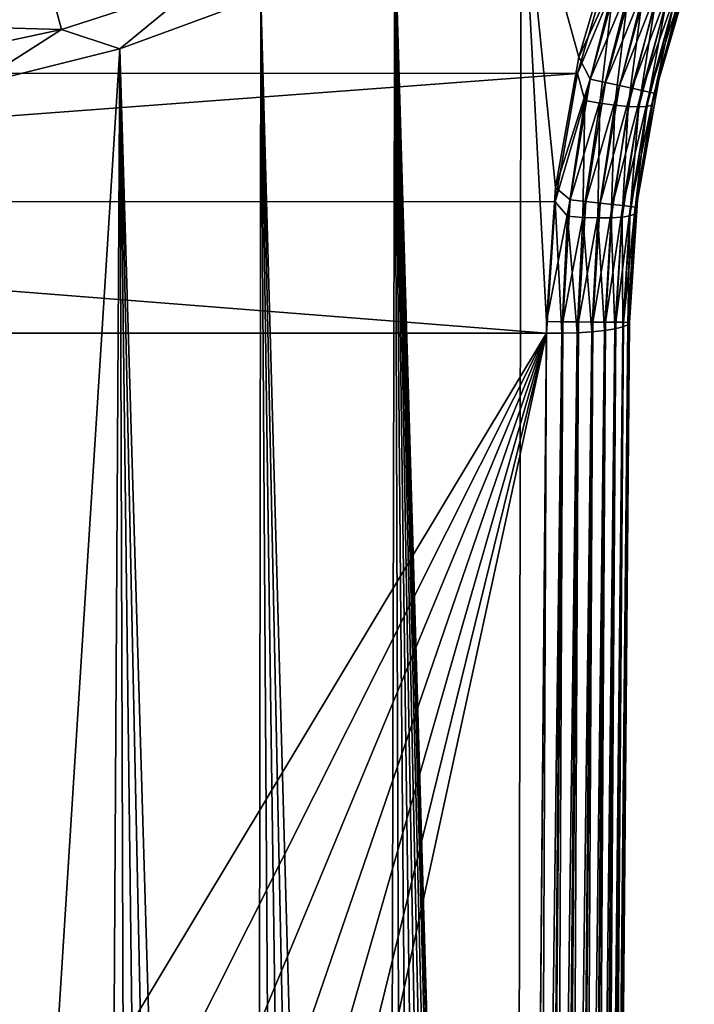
# Model space of a CAD drawing. Header units: metres. Extents: x -106 to 264, y -111 to 81.
# Tile 36 of 256: x 6 to 18, y -41 to -23. Entities that reach past the tile are written whole.
import ezdxf

# ---------------------------------------------------------------- set-up
doc = ezdxf.new("R2010")
doc.units = ezdxf.units.M
doc.layers.add('solid_20422013', color=7, linetype='CONTINUOUS')

msp = doc.modelspace()

# ---------------------------------------------------------------- linework, layer by layer
at = {"layer": 'solid_20422013'}
for points in [[(14.499784, -95.125931, 19), (14.620444, -20.27861, 19), (12.336611, -21.742601, 19)], [(14.499784, -95.125931, 19), (15.078767, -28.81238, 19), (14.620444, -20.27861, 19)], [(15.65876, -24.036444, 19), (16.343258, -21.736338, 19), (14.620444, -20.27861, 19)], [(15.239114, -26.390728, 19), (15.65876, -24.036444, 19), (14.620444, -20.27861, 19)], [(15.078767, -28.81238, 19), (15.239114, -26.390728, 19), (14.620444, -20.27861, 19)], [(12.143659, -102.923279, 19), (12.336611, -21.742601, 19), (9.918256, -22.94812, 19)], [(12.143659, -102.923279, 19), (12.611063, -102.156403, 19), (12.336611, -21.742601, 19)], [(14.499513, -95.223114, 19), (14.499784, -95.125931, 19), (12.336611, -21.742601, 19)], [(14.453116, -96.145226, 19), (14.499513, -95.223114, 19), (12.336611, -21.742601, 19)], [(14.352657, -97.051216, 19), (14.453116, -96.145226, 19), (12.336611, -21.742601, 19)], [(14.198136, -97.941101, 19), (14.352657, -97.051216, 19), (12.336611, -21.742601, 19)], [(13.989552, -98.814873, 19), (14.198136, -97.941101, 19), (12.336611, -21.742601, 19)], [(13.725239, -99.676109, 19), (13.989552, -98.814873, 19), (12.336611, -21.742601, 19)], [(13.404549, -100.526222, 19), (13.725239, -99.676109, 19), (12.336611, -21.742601, 19)], [(13.031716, -101.356087, 19), (13.404549, -100.526222, 19), (12.336611, -21.742601, 19)], [(12.611063, -102.156403, 19), (13.031716, -101.356087, 19), (12.336611, -21.742601, 19)], [(16.454788, -22.305916, 18.971178), (16.343258, -21.736338, 19), (15.65876, -24.036444, 19)], [(16.300222, -22.066586, -17.16361), (-15.641152, -24.319883, -16.846931), (-16.305061, -22.052233, -17.165628)], [(16.300222, -22.066586, -17.16361), (15.63771, -24.33466, -16.844854), (-15.641152, -24.319883, -16.846931)], [(16.287169, -22.767712, -17.049833), (15.63771, -24.33466, -16.844854), (16.300222, -22.066586, -17.16361)], [(15.867956, -24.433981, 18.971178), (16.454788, -22.305916, 18.971178), (15.65876, -24.036444, 19)], [(16.722052, -22.394821, 18.885706), (16.454788, -22.305916, 18.971178), (15.867956, -24.433981, 18.971178)], [(17.719519, -22.339695, -15.680625), (17.113224, -24.403858, 17.5), (17.102406, -24.449919, -15.361875)], [(17.719519, -22.339695, -15.680625), (17.102406, -24.449919, -15.361875), (17.480009, -22.978518, -15.856927)], [(17.113224, -24.403858, 17.5), (17.746017, -22.265137, 17.5), (17.573406, -22.67803, 17.790901)], [(17.719519, -22.339695, -15.680625), (17.746017, -22.265137, 17.5), (17.113224, -24.403858, 17.5)], [(16.143011, -24.494623, 18.885706), (16.722052, -22.394821, 18.885706), (15.867956, -24.433981, 18.971178)], [(16.968328, -22.476748, 18.746878), (16.722052, -22.394821, 18.885706), (16.143011, -24.494623, 18.885706)], [(16.396473, -24.550505, 18.746878), (16.968328, -22.476748, 18.746878), (16.143011, -24.494623, 18.885706)], [(17.184141, -22.54854, 18.560036), (16.968328, -22.476748, 18.746878), (16.396473, -24.550505, 18.746878)], [(16.618578, -24.599474, 18.560036), (17.184141, -22.54854, 18.560036), (16.396473, -24.550505, 18.746878)], [(17.361177, -22.607431, 18.332376), (17.184141, -22.54854, 18.560036), (16.618578, -24.599474, 18.560036)], [(16.800776, -24.639643, 18.332376), (17.361177, -22.607431, 18.332376), (16.618578, -24.599474, 18.560036)], [(17.492619, -22.651155, 18.072664), (17.361177, -22.607431, 18.332376), (16.800776, -24.639643, 18.332376)], [(16.93605, -24.669468, 18.072664), (17.492619, -22.651155, 18.072664), (16.800776, -24.639643, 18.332376)], [(17.573406, -22.67803, 17.790901), (17.492619, -22.651155, 18.072664), (16.93605, -24.669468, 18.072664)], [(17.019194, -24.687799, 17.790901), (17.573406, -22.67803, 17.790901), (16.93605, -24.669468, 18.072664)], [(17.113224, -24.403858, 17.5), (17.573406, -22.67803, 17.790901), (17.019194, -24.687799, 17.790901)], [(3.724218, -23.469688, 19.195969), (6.161509, -22.95064, 19.195969), (3.633255, -22.896444, 19.436544)], [(6.161509, -22.95064, 19.195969), (6.319913, -23.540674, 19.049246), (8.750366, -22.749413, 19.049246)], [(7.371326, -23.887068, 19), (8.750366, -22.749413, 19.049246), (6.319913, -23.540674, 19.049246)], [(7.371326, -23.887068, 19), (9.918256, -22.94812, 19), (8.750366, -22.749413, 19.049246)], [(16.287169, -22.767712, -17.049833), (15.767208, -24.819891, -16.758411), (15.63771, -24.33466, -16.844854)], [(16.042656, -24.866713, -16.678553), (15.767208, -24.819891, -16.758411), (16.287169, -22.767712, -17.049833)], [(16.556515, -22.84194, -16.969936), (16.042656, -24.866713, -16.678553), (16.287169, -22.767712, -17.049833)], [(16.309374, -24.90349, -16.540319), (16.042656, -24.866713, -16.678553), (16.556515, -22.84194, -16.969936)], [(16.818111, -22.9055, -16.831636), (16.309374, -24.90349, -16.540319), (16.556515, -22.84194, -16.969936)], [(16.549358, -24.926889, -16.346983), (16.309374, -24.90349, -16.540319), (16.818111, -22.9055, -16.831636)], [(17.054377, -22.953278, -16.638208), (16.549358, -24.926889, -16.346983), (16.818111, -22.9055, -16.831636)], [(3.724218, -23.469688, 19.195969), (6.319913, -23.540674, 19.049246), (6.161509, -22.95064, 19.195969)], [(9.812541, -105.675247, 19), (9.918256, -22.94812, 19), (7.371326, -23.887068, 19)], [(9.812541, -105.675247, 19), (10.45345, -105.048393, 19), (9.918256, -22.94812, 19)], [(11.624302, -103.665604, 19), (12.143659, -102.923279, 19), (9.918256, -22.94812, 19)], [(11.058709, -104.376656, 19), (11.624302, -103.665604, 19), (9.918256, -22.94812, 19)], [(10.45345, -105.048393, 19), (11.058709, -104.376656, 19), (9.918256, -22.94812, 19)], [(16.746479, -24.934998, -16.10911), (16.549358, -24.926889, -16.346983), (17.054377, -22.953278, -16.638208)], [(17.249464, -22.981726, -16.400223), (16.746479, -24.934998, -16.10911), (17.054377, -22.953278, -16.638208)], [(16.889904, -24.92779, -15.842758), (16.746479, -24.934998, -16.10911), (17.249464, -22.981726, -16.400223)], [(17.392616, -22.989695, -16.133745), (16.889904, -24.92779, -15.842758), (17.249464, -22.981726, -16.400223)], [(16.975956, -24.907038, -15.566072), (16.889904, -24.92779, -15.842758), (17.392616, -22.989695, -16.133745)], [(17.480009, -22.978518, -15.856927), (16.975956, -24.907038, -15.566072), (17.392616, -22.989695, -16.133745)], [(17.102406, -24.449919, -15.361875), (16.975956, -24.907038, -15.566072), (17.480009, -22.978518, -15.856927)], [(3.724218, -23.469688, 19.195969), (3.819963, -24.073067, 19.049246), (6.319913, -23.540674, 19.049246)], [(4.74446, -24.545597, 19), (6.319913, -23.540674, 19.049246), (3.819963, -24.073067, 19.049246)], [(4.74446, -24.545597, 19), (7.371326, -23.887068, 19), (6.319913, -23.540674, 19.049246)], [(5.599935, -52, 19), (7.371326, -23.887068, 19), (4.74446, -24.545597, 19)], [(5.599935, -52, 19), (6.877981, -107.764816, 19), (7.371326, -23.887068, 19)], [(6.877981, -107.764816, 19), (7.652942, -107.315414, 19), (7.371326, -23.887068, 19)], [(9.127894, -106.264908, 19), (9.812541, -105.675247, 19), (7.371326, -23.887068, 19)], [(8.405241, -106.813667, 19), (9.127894, -106.264908, 19), (7.371326, -23.887068, 19)], [(7.652942, -107.315414, 19), (8.405241, -106.813667, 19), (7.371326, -23.887068, 19)], [(15.867956, -24.433981, 18.971178), (15.65876, -24.036444, 19), (15.239114, -26.390728, 19)], [(15.63771, -24.33466, -16.844854), (-15.234103, -26.638632, -16.521051), (-15.641152, -24.319883, -16.846931)], [(15.63771, -24.33466, -16.844854), (15.232175, -26.648361, -16.519684), (-15.234103, -26.638632, -16.521051)], [(15.767208, -24.819891, -16.758411), (15.232175, -26.648361, -16.519684), (15.63771, -24.33466, -16.844854)], [(15.505514, -26.611517, 18.971178), (15.867956, -24.433981, 18.971178), (15.239114, -26.390728, 19)], [(16.143011, -24.494623, 18.885706), (15.867956, -24.433981, 18.971178), (15.505514, -26.611517, 18.971178)], [(15.785384, -26.64324, 18.885706), (16.143011, -24.494623, 18.885706), (15.505514, -26.611517, 18.971178)], [(16.396473, -24.550505, 18.746878), (16.143011, -24.494623, 18.885706), (15.785384, -26.64324, 18.885706)], [(17.102406, -24.449919, -15.361875), (16.722502, -26.599739, 17.5), (16.71998, -26.620687, -15.035863)], [(17.102406, -24.449919, -15.361875), (16.71998, -26.620687, -15.035863), (16.975956, -24.907038, -15.566072)], [(16.722502, -26.599739, 17.5), (17.113224, -24.403858, 17.5), (17.019194, -24.687799, 17.790901)], [(17.102406, -24.449919, -15.361875), (17.113224, -24.403858, 17.5), (16.722502, -26.599739, 17.5)], [(5.53098, -51.131165, 19), (5.599935, -52, 19), (4.74446, -24.545597, 19)], [(16.04328, -26.67247, 18.746878), (16.396473, -24.550505, 18.746878), (15.785384, -26.64324, 18.885706)], [(16.618578, -24.599474, 18.560036), (16.396473, -24.550505, 18.746878), (16.04328, -26.67247, 18.746878)], [(16.269274, -26.698086, 18.560036), (16.618578, -24.599474, 18.560036), (16.04328, -26.67247, 18.746878)], [(16.800776, -24.639643, 18.332376), (16.618578, -24.599474, 18.560036), (16.269274, -26.698086, 18.560036)], [(16.45466, -26.719099, 18.332376), (16.800776, -24.639643, 18.332376), (16.269274, -26.698086, 18.560036)], [(16.93605, -24.669468, 18.072664), (16.800776, -24.639643, 18.332376), (16.45466, -26.719099, 18.332376)], [(16.592302, -26.734701, 18.072664), (16.93605, -24.669468, 18.072664), (16.45466, -26.719099, 18.332376)], [(17.019194, -24.687799, 17.790901), (16.93605, -24.669468, 18.072664), (16.592302, -26.734701, 18.072664)], [(16.676901, -26.744289, 17.790901), (17.019194, -24.687799, 17.790901), (16.592302, -26.734701, 18.072664)], [(16.722502, -26.599739, 17.5), (17.019194, -24.687799, 17.790901), (16.676901, -26.744289, 17.790901)], [(15.767208, -24.819891, -16.758411), (15.454664, -26.911419, -16.461121), (15.232175, -26.648361, -16.519684)], [(15.733418, -26.930471, -16.381287), (15.454664, -26.911419, -16.461121), (15.767208, -24.819891, -16.758411)], [(16.042656, -24.866713, -16.678553), (15.733418, -26.930471, -16.381287), (15.767208, -24.819891, -16.758411)], [(16.002502, -26.940269, -16.243093), (15.733418, -26.930471, -16.381287), (16.042656, -24.866713, -16.678553)], [(16.309374, -24.90349, -16.540319), (16.002502, -26.940269, -16.243093), (16.042656, -24.866713, -16.678553)], [(16.243666, -26.939295, -16.049814), (16.002502, -26.940269, -16.243093), (16.309374, -24.90349, -16.540319)], [(16.549358, -24.926889, -16.346983), (16.243666, -26.939295, -16.049814), (16.309374, -24.90349, -16.540319)], [(16.44067, -26.927269, -15.812012), (16.243666, -26.939295, -16.049814), (16.549358, -24.926889, -16.346983)], [(16.746479, -24.934998, -16.10911), (16.44067, -26.927269, -15.812012), (16.549358, -24.926889, -16.346983)], [(16.582731, -26.905275, -15.54574), (16.44067, -26.927269, -15.812012), (16.746479, -24.934998, -16.10911)], [(16.889904, -24.92779, -15.842758), (16.582731, -26.905275, -15.54574), (16.746479, -24.934998, -16.10911)], [(16.666359, -26.875483, -15.269136), (16.582731, -26.905275, -15.54574), (16.889904, -24.92779, -15.842758)], [(16.975956, -24.907038, -15.566072), (16.666359, -26.875483, -15.269136), (16.889904, -24.92779, -15.842758)], [(16.71998, -26.620687, -15.035863), (16.666359, -26.875483, -15.269136), (16.975956, -24.907038, -15.566072)], [(15.505514, -26.611517, 18.971178), (15.239114, -26.390728, 19), (15.078767, -28.81238, 19)], [(15.078767, -29.021139, -16.186213), (-15.078767, -29.021139, -16.186213), (-15.234103, -26.638632, -16.521051)], [(15.232175, -26.648361, -16.519684), (15.078767, -29.021139, -16.186213), (-15.234103, -26.638632, -16.521051)], [(15.505514, -26.611517, 18.971178), (15.078767, -28.81238, 19), (15.371391, -28.814934, 18.971178)], [(15.354903, -29.019934, -16.160492), (15.078767, -29.021139, -16.186213), (15.232175, -26.648361, -16.519684)], [(15.454664, -26.911419, -16.461121), (15.354903, -29.019934, -16.160492), (15.232175, -26.648361, -16.519684)], [(15.785384, -26.64324, 18.885706), (15.505514, -26.611517, 18.971178), (15.371391, -28.814934, 18.971178)], [(15.785384, -26.64324, 18.885706), (15.371391, -28.814934, 18.971178), (15.653042, -28.81739, 18.885706)], [(16.04328, -26.67247, 18.746878), (15.785384, -26.64324, 18.885706), (15.653042, -28.81739, 18.885706)], [(16.722502, -26.599739, 17.5), (16.550232, -28.82522, 17.790901), (16.578709, -28.82547, 17.5)], [(16.722502, -26.599739, 17.5), (16.676901, -26.744289, 17.790901), (16.550232, -28.82522, 17.790901)], [(16.71998, -26.620687, -15.035863), (16.722502, -26.599739, 17.5), (16.578709, -28.82547, 17.5)], [(16.71998, -26.620687, -15.035863), (16.578709, -28.82547, 17.5), (16.578709, -28.82547, -14.70081)], [(16.71998, -26.620687, -15.035863), (16.578709, -28.82547, -14.70081), (16.666359, -26.875483, -15.269136)], [(16.04328, -26.67247, 18.746878), (15.653042, -28.81739, 18.885706), (15.91258, -28.819656, 18.746878)], [(16.269274, -26.698086, 18.560036), (16.04328, -26.67247, 18.746878), (15.91258, -28.819656, 18.746878)], [(16.269274, -26.698086, 18.560036), (15.91258, -28.819656, 18.746878), (16.140011, -28.82164, 18.560036)], [(16.45466, -26.719099, 18.332376), (16.269274, -26.698086, 18.560036), (16.140011, -28.82164, 18.560036)], [(16.45466, -26.719099, 18.332376), (16.140011, -28.82164, 18.560036), (16.326578, -28.823269, 18.332376)], [(16.592302, -26.734701, 18.072664), (16.45466, -26.719099, 18.332376), (16.326578, -28.823269, 18.332376)], [(16.592302, -26.734701, 18.072664), (16.326578, -28.823269, 18.332376), (16.465096, -28.824478, 18.072664)], [(16.676901, -26.744289, 17.790901), (16.592302, -26.734701, 18.072664), (16.465096, -28.824478, 18.072664)], [(16.676901, -26.744289, 17.790901), (16.465096, -28.824478, 18.072664), (16.550232, -28.82522, 17.790901)], [(15.631266, -29.011189, -16.081108), (15.354903, -29.019934, -16.160492), (15.454664, -26.911419, -16.461121)], [(15.733418, -26.930471, -16.381287), (15.631266, -29.011189, -16.081108), (15.454664, -26.911419, -16.461121)], [(15.897398, -28.994312, -15.944491), (15.631266, -29.011189, -16.081108), (15.733418, -26.930471, -16.381287)], [(16.002502, -26.940269, -16.243093), (15.897398, -28.994312, -15.944491), (15.733418, -26.930471, -16.381287)], [(16.122053, -28.971296, -15.766783), (15.897398, -28.994312, -15.944491), (16.002502, -26.940269, -16.243093)], [(16.243666, -26.939295, -16.049814), (16.122053, -28.971296, -15.766783), (16.002502, -26.940269, -16.243093)], [(16.312534, -28.94166, -15.544081), (16.122053, -28.971296, -15.766783), (16.243666, -26.939295, -16.049814)], [(16.44067, -26.927269, -15.812012), (16.312534, -28.94166, -15.544081), (16.243666, -26.939295, -16.049814)], [(16.457056, -28.906532, -15.285151), (16.312534, -28.94166, -15.544081), (16.44067, -26.927269, -15.812012)], [(16.582731, -26.905275, -15.54574), (16.457056, -28.906532, -15.285151), (16.44067, -26.927269, -15.812012)], [(16.547485, -28.867323, -15.000552), (16.457056, -28.906532, -15.285151), (16.582731, -26.905275, -15.54574)], [(16.666359, -26.875483, -15.269136), (16.547485, -28.867323, -15.000552), (16.582731, -26.905275, -15.54574)], [(16.578709, -28.82547, -14.70081), (16.547485, -28.867323, -15.000552), (16.666359, -26.875483, -15.269136)], [(14.790948, -95.128471, 18.971521), (15.078767, -28.81238, 19), (14.499784, -95.125931, 19)], [(15.371391, -28.814934, 18.971178), (15.078767, -28.81238, 19), (14.790948, -95.128471, 18.971521)], [(15.371391, -28.814934, 18.971178), (14.790948, -95.128471, 18.971521), (15.0727, -95.130928, 18.886383)], [(15.653042, -28.81739, 18.885706), (15.371391, -28.814934, 18.971178), (15.0727, -95.130928, 18.886383)], [(15.653042, -28.81739, 18.885706), (15.0727, -95.130928, 18.886383), (15.332401, -95.133194, 18.747858)], [(15.91258, -28.819656, 18.746878), (15.653042, -28.81739, 18.885706), (15.332401, -95.133194, 18.747858)], [(15.91258, -28.819656, 18.746878), (15.332401, -95.133194, 18.747858), (15.560052, -95.135178, 18.561285)], [(16.140011, -28.82164, 18.560036), (15.91258, -28.819656, 18.746878), (15.560052, -95.135178, 18.561285)], [(16.140011, -28.82164, 18.560036), (15.560052, -95.135178, 18.561285), (15.746886, -95.13681, 18.333845)], [(15.560863, -95.2826, -6.429928), (16.122053, -28.971296, -15.766783), (16.312534, -28.94166, -15.544081)], [(15.75564, -95.250885, -6.192157), (15.560863, -95.2826, -6.429928), (16.312534, -28.94166, -15.544081)], [(16.326578, -28.823269, 18.332376), (16.140011, -28.82164, 18.560036), (15.746886, -95.13681, 18.333845)], [(16.326578, -28.823269, 18.332376), (15.746886, -95.13681, 18.333845), (15.885711, -95.138023, 18.074297)], [(15.75564, -95.250885, -6.192157), (16.312534, -28.94166, -15.544081), (16.457056, -28.906532, -15.285151)], [(15.888598, -95.216766, -5.941139), (15.75564, -95.250885, -6.192157), (16.457056, -28.906532, -15.285151)], [(16.465096, -28.824478, 18.072664), (16.326578, -28.823269, 18.332376), (15.885711, -95.138023, 18.074297)], [(16.465096, -28.824478, 18.072664), (15.885711, -95.138023, 18.074297), (15.971179, -95.138771, 17.792635)], [(15.888598, -95.216766, -5.941139), (16.457056, -28.906532, -15.285151), (16.547485, -28.867323, -15.000552)], [(15.971564, -95.178978, -5.667149), (15.888598, -95.216766, -5.941139), (16.547485, -28.867323, -15.000552)], [(16.550232, -28.82522, 17.790901), (16.465096, -28.824478, 18.072664), (15.971179, -95.138771, 17.792635)], [(16.550232, -28.82522, 17.790901), (15.971179, -95.138771, 17.792635), (16, -95.139023, 17.5)], [(15.971564, -95.178978, -5.667149), (16.547485, -28.867323, -15.000552), (16.578709, -28.82547, -14.70081)], [(16, -95.139023, -5.381049), (15.971564, -95.178978, -5.667149), (16.578709, -28.82547, -14.70081)], [(16.578709, -28.82547, 17.5), (16.550232, -28.82522, 17.790901), (16, -95.139023, 17.5)], [(16.578709, -28.82547, -14.70081), (16.578709, -28.82547, 17.5), (16, -95.139023, 17.5)], [(16, -95.139023, -5.381049), (16.578709, -28.82547, -14.70081), (16, -95.139023, 17.5)], [(6.293715, -43.620796, -14.134364), (-15.078767, -29.021139, -16.186213), (15.078767, -29.021139, -16.186213)], [(6.293715, -43.620796, -14.134364), (5.18798, -42.897285, -14.236048), (-15.078767, -29.021139, -16.186213)], [(7.303703, -44.488098, -14.012473), (6.293715, -43.620796, -14.134364), (15.078767, -29.021139, -16.186213)], [(8.221329, -45.509464, -13.86893), (7.303703, -44.488098, -14.012473), (15.078767, -29.021139, -16.186213)], [(9.011527, -46.65538, -13.707881), (8.221329, -45.509464, -13.86893), (15.078767, -29.021139, -16.186213)], [(9.643327, -47.912121, -13.531258), (9.011527, -46.65538, -13.707881), (15.078767, -29.021139, -16.186213)], [(10.107832, -49.242626, -13.344268), (9.643327, -47.912121, -13.531258), (15.078767, -29.021139, -16.186213)], [(10.383421, -50.600048, -13.153495), (10.107832, -49.242626, -13.344268), (15.078767, -29.021139, -16.186213)], [(10.383421, -50.600048, -13.153495), (15.078767, -29.021139, -16.186213), (14.500057, -95.334694, -6.86645)], [(15.354903, -29.019934, -16.160492), (14.500057, -95.334694, -6.86645), (15.078767, -29.021139, -16.186213)], [(14.776989, -95.333473, -6.840581), (14.500057, -95.334694, -6.86645), (15.354903, -29.019934, -16.160492)], [(14.776989, -95.333473, -6.840581), (15.354903, -29.019934, -16.160492), (15.631266, -29.011189, -16.081108)], [(15.053472, -95.324699, -6.760985), (14.776989, -95.333473, -6.840581), (15.631266, -29.011189, -16.081108)], [(15.053472, -95.324699, -6.760985), (15.631266, -29.011189, -16.081108), (15.897398, -28.994312, -15.944491)], [(15.321053, -95.307671, -6.623199), (15.053472, -95.324699, -6.760985), (15.897398, -28.994312, -15.944491)], [(15.321053, -95.307671, -6.623199), (15.897398, -28.994312, -15.944491), (16.122053, -28.971296, -15.766783)], [(15.560863, -95.2826, -6.429928), (15.321053, -95.307671, -6.623199), (16.122053, -28.971296, -15.766783)]]:
    msp.add_3dface(points, dxfattribs=at)

doc.saveas('drawing.dxf')
